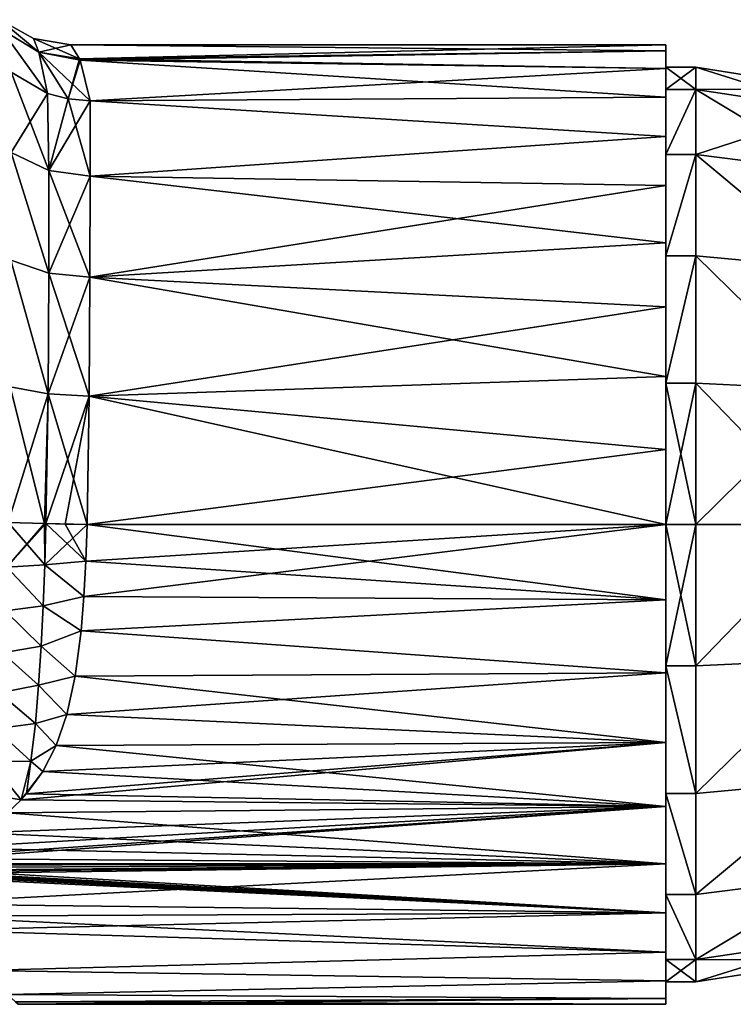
# Model space of a CAD drawing. Header units: millimetres. Extents: x -36 to 82, y -89 to 17.
# Tile 71 of 79: x 18 to 50, y -29 to 15. Entities that reach past the tile are written whole.
import ezdxf

# ---------------------------------------------------------------- set-up
doc = ezdxf.new("R2010")
doc.units = ezdxf.units.MM
doc.header["$LTSCALE"] = 65.185185
for name, color, linetype in [('1', 7, 'CONTINUOUS'), ('12', 7, 'CONTINUOUS'), ('13', 7, 'CONTINUOUS'), ('2', 7, 'CONTINUOUS'), ('3', 7, 'CONTINUOUS'), ('4', 7, 'CONTINUOUS'), ('5', 7, 'CONTINUOUS'), ('57', 7, 'CONTINUOUS'), ('61', 7, 'CONTINUOUS'), ('71', 7, 'CONTINUOUS'), ('72', 7, 'CONTINUOUS'), ('73', 7, 'CONTINUOUS'), ('74', 7, 'CONTINUOUS')]:
    doc.layers.add(name, color=color, linetype=linetype)

msp = doc.modelspace()

# ---------------------------------------------------------------- linework, layer by layer
at = {"layer": '1', "color": 7, "linetype": 'CONTINUOUS', "true_color": 0xe6e6e6}
for points in [[(46.5, 13.735, -3.363), (46.5, 14, 0), (46.5, 11.996, -6.335), (46.5, 13.735, -3.363)], [(46.5, 14, 0), (46.5, 13.735, 3.363), (46.5, 13), (46.5, 14, 0)], [(46.5, 14, 0), (46.5, 13), (46.5, 11.996, -6.335), (46.5, 14, 0)], [(46.5, 12.947, -6.644), (46.5, 13.735, -3.363), (46.5, 11.996, -6.335), (46.5, 12.947, -6.644)], [(46.5, 13.735, 3.363), (46.5, 12.947, 6.644), (46.5, 11.996, 6.335), (46.5, 13.735, 3.363)], [(46.5, 13), (46.5, 13.735, 3.363), (46.5, 11.996, 6.335), (46.5, 13)], [(46.5, 11.657, -9.761), (46.5, 12.947, -6.644), (46.5, 9.085, -12.049), (46.5, 11.657, -9.761)], [(46.5, 9.085, -12.049), (46.5, 12.947, -6.644), (46.5, 11.996, -6.335), (46.5, 9.085, -12.049)], [(46.5, 12.947, 6.644), (46.5, 11.657, 9.761), (46.5, 11.996, 6.335), (46.5, 12.947, 6.644)], [(46.5, 11.996, 6.335), (46.5, 11.657, 9.761), (46.5, 9.085, 12.049), (46.5, 11.996, 6.335)], [(46.5, 9.894, -12.637), (46.5, 11.657, -9.761), (46.5, 9.085, -12.049), (46.5, 9.894, -12.637)], [(46.5, 11.657, 9.761), (46.5, 9.894, 12.637), (46.5, 9.085, 12.049), (46.5, 11.657, 9.761)], [(46.5, 7.702, -15.203), (46.5, 9.894, -12.637), (46.5, 4.55, -16.585), (46.5, 7.702, -15.203)], [(46.5, 4.55, -16.585), (46.5, 9.894, -12.637), (46.5, 9.085, -12.049), (46.5, 4.55, -16.585)], [(46.5, 9.894, 12.637), (46.5, 7.702, 15.203), (46.5, 9.085, 12.049), (46.5, 9.894, 12.637)], [(46.5, 9.085, 12.049), (46.5, 7.702, 15.203), (46.5, 4.55, 16.585), (46.5, 9.085, 12.049)], [(46.5, 5.138, -17.394), (46.5, 7.702, -15.203), (46.5, 4.55, -16.585), (46.5, 5.138, -17.394)], [(46.5, 7.702, 15.203), (46.5, 5.138, 17.394), (46.5, 4.55, 16.585), (46.5, 7.702, 15.203)], [(46.5, 2.261, -19.156), (46.5, 5.138, -17.394), (46.5, -1.166, -19.497), (46.5, 2.261, -19.156)], [(46.5, -1.166, -19.497), (46.5, 5.138, -17.394), (46.5, 4.55, -16.585), (46.5, -1.166, -19.497)], [(46.5, 5.138, 17.394), (46.5, 2.261, 19.156), (46.5, 4.55, 16.585), (46.5, 5.138, 17.394)], [(46.5, 4.55, 16.585), (46.5, 2.261, 19.156), (46.5, -1.166, 19.497), (46.5, 4.55, 16.585)], [(46.5, -0.857, -20.448), (46.5, 2.261, -19.156), (46.5, -1.166, -19.497), (46.5, -0.857, -20.448)], [(46.5, 2.261, 19.156), (46.5, -0.856, 20.448), (46.5, -1.166, 19.497), (46.5, 2.261, 19.156)], [(46.5, -0.856, 20.448), (46.5, -4.136, 21.235), (46.5, -7.5, 20.5), (46.5, -0.856, 20.448)], [(46.5, -1.166, 19.497), (46.5, -0.856, 20.448), (46.5, -7.5, 20.5), (46.5, -1.166, 19.497)], [(46.5, -4.136, -21.235), (46.5, -0.857, -20.448), (46.5, -10.864, -21.235), (46.5, -4.136, -21.235)], [(46.5, -10.864, -21.235), (46.5, -0.857, -20.448), (46.5, -7.5, -20.5), (46.5, -10.864, -21.235)], [(46.5, -7.5, -20.5), (46.5, -0.857, -20.448), (46.5, -1.166, -19.497), (46.5, -7.5, -20.5)], [(46.5, -7.5, -21.5), (46.5, -4.136, -21.235), (46.5, -10.864, -21.235), (46.5, -7.5, -21.5)], [(46.5, -10.864, 21.235), (46.5, -14.143, 20.448), (46.5, -4.136, 21.235), (46.5, -10.864, 21.235)], [(46.5, -4.136, 21.235), (46.5, -14.143, 20.448), (46.5, -7.5, 20.5), (46.5, -4.136, 21.235)], [(46.5, -7.5, 21.5), (46.5, -10.864, 21.235), (46.5, -4.136, 21.235), (46.5, -7.5, 21.5)], [(46.5, -14.144, -20.448), (46.5, -10.864, -21.235), (46.5, -7.5, -20.5), (46.5, -14.144, -20.448)], [(46.5, -13.834, -19.497), (46.5, -14.144, -20.448), (46.5, -7.5, -20.5), (46.5, -13.834, -19.497)], [(46.5, -7.5, 20.5), (46.5, -14.143, 20.448), (46.5, -13.834, 19.497), (46.5, -7.5, 20.5)], [(46.5, -17.261, -19.156), (46.5, -14.144, -20.448), (46.5, -13.834, -19.497), (46.5, -17.261, -19.156)], [(46.5, -19.55, -16.585), (46.5, -17.261, -19.156), (46.5, -13.834, -19.497), (46.5, -19.55, -16.585)], [(46.5, -17.261, 19.156), (46.5, -20.138, 17.394), (46.5, -13.834, 19.497), (46.5, -17.261, 19.156)], [(46.5, -13.834, 19.497), (46.5, -20.138, 17.394), (46.5, -19.55, 16.585), (46.5, -13.834, 19.497)], [(46.5, -14.143, 20.448), (46.5, -17.261, 19.156), (46.5, -13.834, 19.497), (46.5, -14.143, 20.448)], [(46.5, -20.138, -17.394), (46.5, -17.261, -19.156), (46.5, -19.55, -16.585), (46.5, -20.138, -17.394)], [(46.5, -22.702, -15.203), (46.5, -20.138, -17.394), (46.5, -19.55, -16.585), (46.5, -22.702, -15.203)], [(46.5, -24.085, -12.049), (46.5, -22.702, -15.203), (46.5, -19.55, -16.585), (46.5, -24.085, -12.049)], [(46.5, -22.702, 15.203), (46.5, -24.894, 12.637), (46.5, -19.55, 16.585), (46.5, -22.702, 15.203)], [(46.5, -19.55, 16.585), (46.5, -24.894, 12.637), (46.5, -24.085, 12.049), (46.5, -19.55, 16.585)], [(46.5, -20.138, 17.394), (46.5, -22.702, 15.203), (46.5, -19.55, 16.585), (46.5, -20.138, 17.394)], [(46.5, -24.894, -12.637), (46.5, -22.702, -15.203), (46.5, -24.085, -12.049), (46.5, -24.894, -12.637)], [(46.5, -26.657, -9.761), (46.5, -24.894, -12.637), (46.5, -24.085, -12.049), (46.5, -26.657, -9.761)], [(46.5, -26.996, -6.335), (46.5, -26.657, -9.761), (46.5, -24.085, -12.049), (46.5, -26.996, -6.335)], [(46.5, -26.657, 9.761), (46.5, -27.947, 6.644), (46.5, -24.085, 12.049), (46.5, -26.657, 9.761)], [(46.5, -24.085, 12.049), (46.5, -27.947, 6.644), (46.5, -26.996, 6.335), (46.5, -24.085, 12.049)], [(46.5, -24.894, 12.637), (46.5, -26.657, 9.761), (46.5, -24.085, 12.049), (46.5, -24.894, 12.637)], [(46.5, -27.947, -6.644), (46.5, -26.657, -9.761), (46.5, -26.996, -6.335), (46.5, -27.947, -6.644)], [(46.5, -28.735, -3.363), (46.5, -27.947, -6.644), (46.5, -26.996, -6.335), (46.5, -28.735, -3.363)], [(46.5, -28), (46.5, -28.735, -3.363), (46.5, -26.996, -6.335), (46.5, -28)], [(46.5, -28.735, 3.363), (46.5, -29, 0), (46.5, -26.996, 6.335), (46.5, -28.735, 3.363)], [(46.5, -26.996, 6.335), (46.5, -29, 0), (46.5, -28), (46.5, -26.996, 6.335)], [(46.5, -27.947, 6.644), (46.5, -28.735, 3.363), (46.5, -26.996, 6.335), (46.5, -27.947, 6.644)], [(46.5, -29, 0), (46.5, -28.735, -3.363), (46.5, -28), (46.5, -29, 0)]]:
    msp.add_3dface(points, dxfattribs=at)
at = {"layer": '12', "color": 7, "linetype": 'CONTINUOUS', "true_color": 0xe6e6e6}
for points in [[(18.154, 14.292, 0), (16.667, 15.132, 0), (18.398, 13.672, 5.401), (18.154, 14.292, 0)], [(16.667, 15.132, 0), (16.713, 14.709, 5.831), (18.398, 13.672, 5.401), (16.667, 15.132, 0)], [(17.158, 12.786, 10.761), (18.78, 11.829, 10.254), (16.713, 14.709, 5.831), (17.158, 12.786, 10.761)], [(16.713, 14.709, 5.831), (18.78, 11.829, 10.254), (18.398, 13.672, 5.401), (16.713, 14.709, 5.831)], [(19.836, 14, 0), (18.154, 14.292, 0), (20.223, 13.38, 5.125), (19.836, 14, 0)], [(18.154, 14.292, 0), (18.398, 13.672, 5.401), (20.223, 13.38, 5.125), (18.154, 14.292, 0)], [(19.718, 11.578, 10.121), (20.693, 11.493, 10.076), (18.398, 13.672, 5.401), (19.718, 11.578, 10.121)], [(18.398, 13.672, 5.401), (20.693, 11.493, 10.076), (20.255, 13.32, 5.365), (18.398, 13.672, 5.401)], [(18.78, 11.829, 10.254), (19.718, 11.578, 10.121), (18.398, 13.672, 5.401), (18.78, 11.829, 10.254)], [(20.223, 13.38, 5.125), (18.398, 13.672, 5.401), (20.255, 13.32, 5.365), (20.223, 13.38, 5.125)]]:
    msp.add_3dface(points, dxfattribs=at)
at = {"layer": '13', "color": 7, "linetype": 'CONTINUOUS', "true_color": 0xe6e6e6}
for points in [[(46.5, 14, 0), (19.836, 14, 0), (20.223, 13.38, 5.125), (46.5, 14, 0)], [(46.5, 13.735, 3.363), (46.5, 14, 0), (20.223, 13.38, 5.125), (46.5, 13.735, 3.363)], [(46.5, 13.735, 3.363), (20.223, 13.38, 5.125), (20.255, 13.32, 5.365), (46.5, 13.735, 3.363)], [(46.5, 12.947, 6.644), (46.5, 13.735, 3.363), (20.255, 13.32, 5.365), (46.5, 12.947, 6.644)], [(20.693, 11.493, 10.076), (46.5, 12.947, 6.644), (20.255, 13.32, 5.365), (20.693, 11.493, 10.076)], [(46.5, 11.657, 9.761), (46.5, 12.947, 6.644), (20.693, 11.493, 10.076), (46.5, 11.657, 9.761)], [(46.5, 9.894, 12.637), (20.693, 11.493, 10.076), (20.692, 8.112, 14.782), (46.5, 9.894, 12.637)], [(46.5, 9.894, 12.637), (46.5, 11.657, 9.761), (20.693, 11.493, 10.076), (46.5, 9.894, 12.637)], [(46.5, 7.702, 15.203), (46.5, 9.894, 12.637), (20.692, 8.112, 14.782), (46.5, 7.702, 15.203)], [(20.685, 3.59, 18.419), (46.5, 7.702, 15.203), (20.692, 8.112, 14.782), (20.685, 3.59, 18.419)], [(46.5, 5.138, 17.394), (46.5, 7.702, 15.203), (20.685, 3.59, 18.419), (46.5, 5.138, 17.394)], [(46.5, 2.261, 19.156), (46.5, 5.138, 17.394), (20.685, 3.59, 18.419), (46.5, 2.261, 19.156)], [(20.659, -1.744, 20.715), (46.5, 2.261, 19.156), (20.685, 3.59, 18.419), (20.659, -1.744, 20.715)], [(46.5, -0.856, 20.448), (46.5, 2.261, 19.156), (20.659, -1.744, 20.715), (46.5, -0.856, 20.448)], [(46.5, -4.136, 21.235), (46.5, -0.856, 20.448), (20.659, -1.744, 20.715), (46.5, -4.136, 21.235)], [(20.559, -7.5, 21.5), (46.5, -4.136, 21.235), (20.659, -1.744, 20.715), (20.559, -7.5, 21.5)], [(46.5, -7.5, 21.5), (46.5, -4.136, 21.235), (20.559, -7.5, 21.5), (46.5, -7.5, 21.5)], [(46.5, -10.864, 21.235), (46.5, -7.5, 21.5), (20.41, -10.728, 21.256), (46.5, -10.864, 21.235)], [(20.41, -10.728, 21.256), (46.5, -7.5, 21.5), (20.5, -9.134, 21.438), (20.41, -10.728, 21.256)], [(20.5, -9.134, 21.438), (46.5, -7.5, 21.5), (20.559, -7.5, 21.5), (20.5, -9.134, 21.438)], [(20.288, -12.258, 20.967), (46.5, -10.864, 21.235), (20.41, -10.728, 21.256), (20.288, -12.258, 20.967)], [(46.5, -14.143, 20.448), (46.5, -10.864, 21.235), (20.288, -12.258, 20.967), (46.5, -14.143, 20.448)], [(20.027, -14.298, 20.397), (46.5, -14.143, 20.448), (20.288, -12.258, 20.967), (20.027, -14.298, 20.397)], [(46.5, -17.261, 19.156), (46.5, -14.143, 20.448), (19.658, -16.003, 19.747), (46.5, -17.261, 19.156)], [(19.658, -16.003, 19.747), (46.5, -14.143, 20.448), (20.027, -14.298, 20.397), (19.658, -16.003, 19.747)], [(19.174, -17.405, 19.082), (46.5, -17.261, 19.156), (19.658, -16.003, 19.747), (19.174, -17.405, 19.082)], [(46.5, -20.138, 17.394), (46.5, -17.261, 19.156), (17.605, -19.84, 17.606), (46.5, -20.138, 17.394)], [(17.605, -19.84, 17.606), (46.5, -17.261, 19.156), (17.852, -19.565, 17.796), (17.605, -19.84, 17.606)], [(17.852, -19.565, 17.796), (46.5, -17.261, 19.156), (18.576, -18.571, 18.431), (17.852, -19.565, 17.796)], [(18.576, -18.571, 18.431), (46.5, -17.261, 19.156), (19.174, -17.405, 19.082), (18.576, -18.571, 18.431)], [(17, -20.415, 17.189), (46.5, -20.138, 17.394), (17.605, -19.84, 17.606), (17, -20.415, 17.189)], [(46.5, -22.702, 15.203), (46.5, -20.138, 17.394), (11.134, -22.683, 15.222), (46.5, -22.702, 15.203)], [(11.134, -22.683, 15.222), (46.5, -20.138, 17.394), (12.522, -22.464, 15.438), (11.134, -22.683, 15.222)], [(12.522, -22.464, 15.438), (46.5, -20.138, 17.394), (14.239, -21.989, 15.884), (12.522, -22.464, 15.438)], [(14.239, -21.989, 15.884), (46.5, -20.138, 17.394), (15.713, -21.314, 16.475), (14.239, -21.989, 15.884)], [(15.713, -21.314, 16.475), (46.5, -20.138, 17.394), (17, -20.415, 17.189), (15.713, -21.314, 16.475)], [(10.516, -23.017, 14.881), (46.5, -22.702, 15.203), (10.398, -22.877, 15.027), (10.516, -23.017, 14.881)], [(10.398, -22.877, 15.027), (46.5, -22.702, 15.203), (10.413, -22.757, 15.148), (10.398, -22.877, 15.027)], [(10.413, -22.757, 15.148), (46.5, -22.702, 15.203), (11.134, -22.683, 15.222), (10.413, -22.757, 15.148)], [(10.601, -23.096, 14.799), (46.5, -22.702, 15.203), (10.516, -23.017, 14.881), (10.601, -23.096, 14.799)], [(10.679, -23.188, 14.702), (46.5, -22.702, 15.203), (10.601, -23.096, 14.799), (10.679, -23.188, 14.702)], [(12.326, -24.499, 13.164), (46.5, -22.702, 15.203), (10.679, -23.188, 14.702), (12.326, -24.499, 13.164)], [(46.5, -24.894, 12.637), (46.5, -22.702, 15.203), (12.326, -24.499, 13.164), (46.5, -24.894, 12.637)], [(12.997, -25.055, 12.413), (46.5, -24.894, 12.637), (12.326, -24.499, 13.164), (12.997, -25.055, 12.413)], [(13.726, -25.67, 11.493), (46.5, -24.894, 12.637), (12.997, -25.055, 12.413), (13.726, -25.67, 11.493)], [(46.5, -26.657, 9.761), (46.5, -24.894, 12.637), (13.726, -25.67, 11.493), (46.5, -26.657, 9.761)], [(15.796, -27.478, 7.945), (46.5, -26.657, 9.761), (13.726, -25.67, 11.493), (15.796, -27.478, 7.945)], [(46.5, -27.947, 6.644), (46.5, -26.657, 9.761), (15.796, -27.478, 7.945), (46.5, -27.947, 6.644)], [(17, -28.566, 4.3), (46.5, -27.947, 6.644), (15.796, -27.478, 7.945), (17, -28.566, 4.3)], [(46.5, -28.735, 3.363), (46.5, -27.947, 6.644), (17, -28.566, 4.3), (46.5, -28.735, 3.363)], [(17.357, -28.892, 2.152), (46.5, -28.735, 3.363), (17, -28.566, 4.3), (17.357, -28.892, 2.152)], [(17.475, -29, 0), (46.5, -28.735, 3.363), (17.357, -28.892, 2.152), (17.475, -29, 0)], [(46.5, -29, 0), (46.5, -28.735, 3.363), (17.475, -29, 0), (46.5, -29, 0)]]:
    msp.add_3dface(points, dxfattribs=at)
at = {"layer": '2', "color": 7, "linetype": 'CONTINUOUS', "true_color": 0xe6e6e6}
for points in [[(46.5, 14, 0), (46.5, 13.735, -3.363), (19.836, 14, 0), (46.5, 14, 0)], [(19.836, 14, 0), (46.5, 13.735, -3.363), (20.223, 13.38, -5.125), (19.836, 14, 0)], [(46.5, 13.735, -3.363), (46.5, 12.947, -6.644), (20.223, 13.38, -5.125), (46.5, 13.735, -3.363)], [(20.223, 13.38, -5.125), (46.5, 12.947, -6.644), (20.255, 13.32, -5.365), (20.223, 13.38, -5.125)], [(46.5, 12.947, -6.644), (46.5, 11.657, -9.761), (20.255, 13.32, -5.365), (46.5, 12.947, -6.644)], [(20.255, 13.32, -5.365), (46.5, 11.657, -9.761), (20.693, 11.493, -10.076), (20.255, 13.32, -5.365)], [(20.693, 11.493, -10.076), (46.5, 9.894, -12.637), (20.692, 8.112, -14.782), (20.693, 11.493, -10.076)], [(46.5, 11.657, -9.761), (46.5, 9.894, -12.637), (20.693, 11.493, -10.076), (46.5, 11.657, -9.761)], [(46.5, 9.894, -12.637), (46.5, 7.702, -15.203), (20.692, 8.112, -14.782), (46.5, 9.894, -12.637)], [(20.692, 8.112, -14.782), (46.5, 5.138, -17.394), (20.685, 3.59, -18.419), (20.692, 8.112, -14.782)], [(46.5, 7.702, -15.203), (46.5, 5.138, -17.394), (20.692, 8.112, -14.782), (46.5, 7.702, -15.203)], [(46.5, 5.138, -17.394), (46.5, 2.261, -19.156), (20.685, 3.59, -18.419), (46.5, 5.138, -17.394)], [(20.685, 3.59, -18.419), (46.5, -0.857, -20.448), (20.659, -1.744, -20.715), (20.685, 3.59, -18.419)], [(46.5, 2.261, -19.156), (46.5, -0.857, -20.448), (20.685, 3.59, -18.419), (46.5, 2.261, -19.156)], [(46.5, -0.857, -20.448), (46.5, -4.136, -21.235), (20.659, -1.744, -20.715), (46.5, -0.857, -20.448)], [(20.659, -1.744, -20.715), (46.5, -7.5, -21.5), (20.559, -7.5, -21.5), (20.659, -1.744, -20.715)], [(46.5, -4.136, -21.235), (46.5, -7.5, -21.5), (20.659, -1.744, -20.715), (46.5, -4.136, -21.235)], [(20.559, -7.5, -21.5), (46.5, -10.864, -21.235), (20.5, -9.134, -21.438), (20.559, -7.5, -21.5)], [(46.5, -7.5, -21.5), (46.5, -10.864, -21.235), (20.559, -7.5, -21.5), (46.5, -7.5, -21.5)], [(20.5, -9.134, -21.438), (46.5, -10.864, -21.235), (20.41, -10.728, -21.256), (20.5, -9.134, -21.438)], [(20.41, -10.728, -21.256), (46.5, -10.864, -21.235), (20.288, -12.258, -20.967), (20.41, -10.728, -21.256)], [(46.5, -10.864, -21.235), (46.5, -14.144, -20.448), (20.288, -12.258, -20.967), (46.5, -10.864, -21.235)], [(20.288, -12.258, -20.967), (46.5, -14.144, -20.448), (20.027, -14.298, -20.397), (20.288, -12.258, -20.967)], [(20.027, -14.298, -20.397), (46.5, -17.261, -19.156), (19.658, -16.003, -19.747), (20.027, -14.298, -20.397)], [(46.5, -14.144, -20.448), (46.5, -17.261, -19.156), (20.027, -14.298, -20.397), (46.5, -14.144, -20.448)], [(19.658, -16.003, -19.747), (46.5, -17.261, -19.156), (19.174, -17.405, -19.082), (19.658, -16.003, -19.747)], [(19.174, -17.405, -19.082), (46.5, -20.138, -17.394), (18.576, -18.571, -18.431), (19.174, -17.405, -19.082)], [(46.5, -17.261, -19.156), (46.5, -20.138, -17.394), (19.174, -17.405, -19.082), (46.5, -17.261, -19.156)], [(18.576, -18.571, -18.431), (46.5, -20.138, -17.394), (17.852, -19.565, -17.796), (18.576, -18.571, -18.431)], [(17.605, -19.84, -17.606), (46.5, -20.138, -17.394), (17, -20.415, -17.189), (17.605, -19.84, -17.606)], [(17.852, -19.565, -17.796), (46.5, -20.138, -17.394), (17.605, -19.84, -17.606), (17.852, -19.565, -17.796)], [(46.5, -20.138, -17.394), (46.5, -22.702, -15.203), (17, -20.415, -17.189), (46.5, -20.138, -17.394)], [(17, -20.415, -17.189), (46.5, -22.702, -15.203), (15.707, -21.318, -16.471), (17, -20.415, -17.189)], [(15.707, -21.318, -16.471), (46.5, -22.702, -15.203), (14.258, -21.983, -15.89), (15.707, -21.318, -16.471)], [(14.258, -21.983, -15.89), (46.5, -22.702, -15.203), (12.505, -22.467, -15.435), (14.258, -21.983, -15.89)], [(12.505, -22.467, -15.435), (46.5, -22.702, -15.203), (11.127, -22.685, -15.221), (12.505, -22.467, -15.435)], [(10.413, -22.757, -15.148), (46.5, -24.894, -12.637), (10.399, -22.878, -15.025), (10.413, -22.757, -15.148)], [(10.399, -22.878, -15.025), (46.5, -24.894, -12.637), (10.447, -22.948, -14.953), (10.399, -22.878, -15.025)], [(11.127, -22.685, -15.221), (46.5, -22.702, -15.203), (10.413, -22.757, -15.148), (11.127, -22.685, -15.221)], [(46.5, -22.702, -15.203), (46.5, -24.894, -12.637), (10.413, -22.757, -15.148), (46.5, -22.702, -15.203)], [(10.447, -22.948, -14.953), (46.5, -24.894, -12.637), (10.519, -23.02, -14.879), (10.447, -22.948, -14.953)], [(10.519, -23.02, -14.879), (46.5, -24.894, -12.637), (10.604, -23.099, -14.796), (10.519, -23.02, -14.879)], [(10.604, -23.099, -14.796), (46.5, -24.894, -12.637), (10.679, -23.188, -14.702), (10.604, -23.099, -14.796)], [(10.679, -23.188, -14.702), (46.5, -24.894, -12.637), (12.328, -24.5, -13.162), (10.679, -23.188, -14.702)], [(12.328, -24.5, -13.162), (46.5, -24.894, -12.637), (12.998, -25.055, -12.413), (12.328, -24.5, -13.162)], [(46.5, -24.894, -12.637), (46.5, -26.657, -9.761), (12.998, -25.055, -12.413), (46.5, -24.894, -12.637)], [(12.998, -25.055, -12.413), (46.5, -26.657, -9.761), (13.729, -25.673, -11.489), (12.998, -25.055, -12.413)], [(13.729, -25.673, -11.489), (46.5, -26.657, -9.761), (15.797, -27.479, -7.943), (13.729, -25.673, -11.489)], [(46.5, -26.657, -9.761), (46.5, -27.947, -6.644), (15.797, -27.479, -7.943), (46.5, -26.657, -9.761)], [(15.797, -27.479, -7.943), (46.5, -27.947, -6.644), (17, -28.566, -4.3), (15.797, -27.479, -7.943)], [(46.5, -27.947, -6.644), (46.5, -28.735, -3.363), (17, -28.566, -4.3), (46.5, -27.947, -6.644)], [(17, -28.566, -4.3), (46.5, -28.735, -3.363), (17.357, -28.892, -2.152), (17, -28.566, -4.3)], [(46.5, -28.735, -3.363), (46.5, -29, 0), (17.357, -28.892, -2.152), (46.5, -28.735, -3.363)], [(17.357, -28.892, -2.152), (46.5, -29, 0), (17.475, -29, 0), (17.357, -28.892, -2.152)]]:
    msp.add_3dface(points, dxfattribs=at)
at = {"layer": '3', "color": 7, "linetype": 'CONTINUOUS', "true_color": 0xe6e6e6}
for points in [[(18.398, 13.673, -5.401), (16.713, 14.71, -5.831), (16.667, 15.132, 0), (18.398, 13.673, -5.401)], [(18.154, 14.292, 0), (18.398, 13.673, -5.401), (16.667, 15.132, 0), (18.154, 14.292, 0)], [(18.78, 11.829, -10.254), (17.158, 12.786, -10.761), (16.713, 14.71, -5.831), (18.78, 11.829, -10.254)], [(18.398, 13.673, -5.401), (18.78, 11.829, -10.254), (16.713, 14.71, -5.831), (18.398, 13.673, -5.401)], [(19.836, 14, 0), (18.398, 13.673, -5.401), (18.154, 14.292, 0), (19.836, 14, 0)], [(19.836, 14, 0), (20.223, 13.38, -5.125), (18.398, 13.673, -5.401), (19.836, 14, 0)], [(20.223, 13.38, -5.125), (19.718, 11.578, -10.121), (18.398, 13.673, -5.401), (20.223, 13.38, -5.125)], [(19.718, 11.578, -10.121), (18.78, 11.829, -10.254), (18.398, 13.673, -5.401), (19.718, 11.578, -10.121)], [(20.223, 13.38, -5.125), (20.255, 13.32, -5.365), (19.718, 11.578, -10.121), (20.223, 13.38, -5.125)], [(20.255, 13.32, -5.365), (20.693, 11.493, -10.076), (19.718, 11.578, -10.121), (20.255, 13.32, -5.365)]]:
    msp.add_3dface(points, dxfattribs=at)
at = {"layer": '4', "color": 7, "linetype": 'CONTINUOUS', "true_color": 0xe6e6e6}
for points in [[(17.158, 12.786, -10.761), (18.78, 11.829, -10.254), (17.157, 9.176, -15.788), (17.158, 12.786, -10.761)], [(17.157, 9.176, -15.788), (18.78, 11.829, -10.254), (18.852, 8.367, -15.023), (17.157, 9.176, -15.788)], [(18.78, 11.829, -10.254), (19.718, 11.578, -10.121), (18.852, 8.367, -15.023), (18.78, 11.829, -10.254)], [(19.718, 11.578, -10.121), (20.693, 11.493, -10.076), (18.852, 8.367, -15.023), (19.718, 11.578, -10.121)], [(20.693, 11.493, -10.076), (20.692, 8.112, -14.782), (18.852, 8.367, -15.023), (20.693, 11.493, -10.076)], [(17.148, 4.352, -19.672), (17.157, 9.176, -15.788), (18.844, 3.774, -18.719), (17.148, 4.352, -19.672)], [(17.157, 9.176, -15.788), (18.852, 8.367, -15.023), (18.844, 3.774, -18.719), (17.157, 9.176, -15.788)], [(18.852, 8.367, -15.023), (20.692, 8.112, -14.782), (18.844, 3.774, -18.719), (18.852, 8.367, -15.023)], [(20.692, 8.112, -14.782), (20.685, 3.59, -18.419), (18.844, 3.774, -18.719), (20.692, 8.112, -14.782)], [(18.817, -1.638, -21.051), (17.12, -1.328, -22.123), (17.148, 4.352, -19.672), (18.817, -1.638, -21.051)], [(18.817, -1.638, -21.051), (17.148, 4.352, -19.672), (18.844, 3.774, -18.719), (18.817, -1.638, -21.051)], [(20.685, 3.59, -18.419), (18.817, -1.638, -21.051), (18.844, 3.774, -18.719), (20.685, 3.59, -18.419)], [(20.685, 3.59, -18.419), (20.659, -1.744, -20.715), (18.817, -1.638, -21.051), (20.685, 3.59, -18.419)], [(18.817, -1.638, -21.051), (17.023, -7.411, -22.966), (17.12, -1.328, -22.123), (18.817, -1.638, -21.051)], [(18.646, -7.452, -21.881), (17.023, -7.411, -22.966), (18.817, -1.638, -21.051), (18.646, -7.452, -21.881)], [(18.717, -7.454, -21.852), (18.646, -7.452, -21.881), (18.817, -1.638, -21.051), (18.717, -7.454, -21.852)], [(20.659, -1.744, -20.715), (18.717, -7.454, -21.852), (18.817, -1.638, -21.051), (20.659, -1.744, -20.715)], [(18.717, -7.454, -21.852), (20.659, -1.744, -20.715), (19.584, -7.476, -21.596), (18.717, -7.454, -21.852)], [(20.659, -1.744, -20.715), (20.559, -7.5, -21.5), (19.584, -7.476, -21.596), (20.659, -1.744, -20.715)]]:
    msp.add_3dface(points, dxfattribs=at)
at = {"layer": '5', "color": 7, "linetype": 'CONTINUOUS', "true_color": 0xe6e6e6}
for points in [[(16.964, -9.403, -22.874), (17.023, -7.411, -22.966), (18.666, -9.306, -21.77), (16.964, -9.403, -22.874)], [(17.023, -7.411, -22.966), (18.646, -7.452, -21.881), (18.666, -9.306, -21.77), (17.023, -7.411, -22.966)], [(18.646, -7.452, -21.881), (18.717, -7.454, -21.852), (18.666, -9.306, -21.77), (18.646, -7.452, -21.881)], [(18.717, -7.454, -21.852), (20.5, -9.134, -21.438), (18.666, -9.306, -21.77), (18.717, -7.454, -21.852)], [(20.5, -9.134, -21.438), (18.717, -7.454, -21.852), (19.584, -7.476, -21.596), (20.5, -9.134, -21.438)], [(20.559, -7.5, -21.5), (20.5, -9.134, -21.438), (19.584, -7.476, -21.596), (20.559, -7.5, -21.5)], [(20.5, -9.134, -21.438), (20.41, -10.728, -21.256), (18.666, -9.306, -21.77), (20.5, -9.134, -21.438)], [(16.882, -11.36, -22.596), (16.964, -9.403, -22.874), (18.595, -11.142, -21.524), (16.882, -11.36, -22.596)], [(18.595, -11.142, -21.524), (16.964, -9.403, -22.874), (18.666, -9.306, -21.77), (18.595, -11.142, -21.524)], [(20.41, -10.728, -21.256), (18.595, -11.142, -21.524), (18.666, -9.306, -21.77), (20.41, -10.728, -21.256)], [(20.41, -10.728, -21.256), (20.288, -12.258, -20.967), (18.595, -11.142, -21.524), (20.41, -10.728, -21.256)], [(16.769, -13.251, -22.13), (16.882, -11.36, -22.596), (18.501, -12.945, -21.112), (16.769, -13.251, -22.13)], [(18.501, -12.945, -21.112), (16.882, -11.36, -22.596), (18.595, -11.142, -21.524), (18.501, -12.945, -21.112)], [(20.288, -12.258, -20.967), (18.501, -12.945, -21.112), (18.595, -11.142, -21.524), (20.288, -12.258, -20.967)], [(20.288, -12.258, -20.967), (20.027, -14.298, -20.397), (18.501, -12.945, -21.112), (20.288, -12.258, -20.967)], [(18.384, -14.701, -20.525), (16.769, -13.251, -22.13), (18.501, -12.945, -21.112), (18.384, -14.701, -20.525)], [(20.027, -14.298, -20.397), (18.384, -14.701, -20.525), (18.501, -12.945, -21.112), (20.027, -14.298, -20.397)], [(16.622, -15.033, -21.465), (16.769, -13.251, -22.13), (18.384, -14.701, -20.525), (16.622, -15.033, -21.465)], [(20.027, -14.298, -20.397), (19.658, -16.003, -19.747), (18.384, -14.701, -20.525), (20.027, -14.298, -20.397)], [(18.241, -16.407, -19.75), (16.622, -15.033, -21.465), (18.384, -14.701, -20.525), (18.241, -16.407, -19.75)], [(19.658, -16.003, -19.747), (18.241, -16.407, -19.75), (18.384, -14.701, -20.525), (19.658, -16.003, -19.747)], [(16.442, -16.659, -20.589), (16.622, -15.033, -21.465), (18.241, -16.407, -19.75), (16.442, -16.659, -20.589)], [(19.658, -16.003, -19.747), (19.174, -17.405, -19.082), (18.241, -16.407, -19.75), (19.658, -16.003, -19.747)], [(16.211, -18.131, -19.503), (16.442, -16.659, -20.589), (18.035, -18.096, -18.774), (16.211, -18.131, -19.503)], [(18.035, -18.096, -18.774), (16.442, -16.659, -20.589), (18.241, -16.407, -19.75), (18.035, -18.096, -18.774)], [(19.174, -17.405, -19.082), (18.035, -18.096, -18.774), (18.241, -16.407, -19.75), (19.174, -17.405, -19.082)], [(19.174, -17.405, -19.082), (18.576, -18.571, -18.431), (18.035, -18.096, -18.774), (19.174, -17.405, -19.082)], [(17.605, -19.84, -17.606), (15.795, -19.535, -18.25), (16.211, -18.131, -19.503), (17.605, -19.84, -17.606)], [(17.605, -19.84, -17.606), (16.211, -18.131, -19.503), (18.035, -18.096, -18.774), (17.605, -19.84, -17.606)], [(17.852, -19.565, -17.796), (17.605, -19.84, -17.606), (18.035, -18.096, -18.774), (17.852, -19.565, -17.796)], [(18.576, -18.571, -18.431), (17.852, -19.565, -17.796), (18.035, -18.096, -18.774), (18.576, -18.571, -18.431)], [(17.605, -19.84, -17.606), (17, -20.415, -17.189), (15.795, -19.535, -18.25), (17.605, -19.84, -17.606)]]:
    msp.add_3dface(points, dxfattribs=at)
at = {"layer": '57', "color": 7, "linetype": 'CONTINUOUS', "true_color": 0xe6e6e6}
for points in [[(17.023, -7.411, 22.966), (16.964, -9.403, 22.874), (18.646, -7.452, 21.881), (17.023, -7.411, 22.966)], [(18.646, -7.452, 21.881), (16.964, -9.403, 22.874), (18.715, -7.454, 21.853), (18.646, -7.452, 21.881)], [(18.715, -7.454, 21.853), (16.964, -9.403, 22.874), (18.666, -9.306, 21.77), (18.715, -7.454, 21.853)], [(20.559, -7.5, 21.5), (18.715, -7.454, 21.853), (18.666, -9.306, 21.77), (20.559, -7.5, 21.5)], [(20.5, -9.134, 21.438), (20.559, -7.5, 21.5), (18.666, -9.306, 21.77), (20.5, -9.134, 21.438)], [(20.41, -10.728, 21.256), (20.5, -9.134, 21.438), (18.666, -9.306, 21.77), (20.41, -10.728, 21.256)], [(16.964, -9.403, 22.874), (16.882, -11.361, 22.596), (18.595, -11.142, 21.524), (16.964, -9.403, 22.874)], [(18.666, -9.306, 21.77), (16.964, -9.403, 22.874), (18.595, -11.142, 21.524), (18.666, -9.306, 21.77)], [(20.41, -10.728, 21.256), (18.666, -9.306, 21.77), (18.595, -11.142, 21.524), (20.41, -10.728, 21.256)], [(20.288, -12.258, 20.967), (20.41, -10.728, 21.256), (18.595, -11.142, 21.524), (20.288, -12.258, 20.967)], [(16.882, -11.361, 22.596), (16.769, -13.253, 22.13), (18.501, -12.945, 21.112), (16.882, -11.361, 22.596)], [(18.595, -11.142, 21.524), (16.882, -11.361, 22.596), (18.501, -12.945, 21.112), (18.595, -11.142, 21.524)], [(20.288, -12.258, 20.967), (18.595, -11.142, 21.524), (18.501, -12.945, 21.112), (20.288, -12.258, 20.967)], [(20.027, -14.298, 20.397), (20.288, -12.258, 20.967), (18.501, -12.945, 21.112), (20.027, -14.298, 20.397)], [(18.501, -12.945, 21.112), (16.769, -13.253, 22.13), (18.384, -14.701, 20.525), (18.501, -12.945, 21.112)], [(20.027, -14.298, 20.397), (18.501, -12.945, 21.112), (18.384, -14.701, 20.525), (20.027, -14.298, 20.397)], [(16.769, -13.253, 22.13), (16.622, -15.035, 21.465), (18.384, -14.701, 20.525), (16.769, -13.253, 22.13)], [(19.658, -16.003, 19.747), (20.027, -14.298, 20.397), (18.384, -14.701, 20.525), (19.658, -16.003, 19.747)], [(18.384, -14.701, 20.525), (16.622, -15.035, 21.465), (18.241, -16.407, 19.75), (18.384, -14.701, 20.525)], [(19.658, -16.003, 19.747), (18.384, -14.701, 20.525), (18.241, -16.407, 19.75), (19.658, -16.003, 19.747)], [(16.622, -15.035, 21.465), (16.442, -16.66, 20.589), (18.241, -16.407, 19.75), (16.622, -15.035, 21.465)], [(19.174, -17.405, 19.082), (19.658, -16.003, 19.747), (18.241, -16.407, 19.75), (19.174, -17.405, 19.082)], [(16.442, -16.66, 20.589), (16.21, -18.133, 19.501), (18.035, -18.096, 18.774), (16.442, -16.66, 20.589)], [(18.241, -16.407, 19.75), (16.442, -16.66, 20.589), (18.035, -18.096, 18.774), (18.241, -16.407, 19.75)], [(19.174, -17.405, 19.082), (18.241, -16.407, 19.75), (18.035, -18.096, 18.774), (19.174, -17.405, 19.082)], [(18.576, -18.571, 18.431), (19.174, -17.405, 19.082), (18.035, -18.096, 18.774), (18.576, -18.571, 18.431)], [(15.794, -19.536, 18.248), (17.605, -19.84, 17.606), (16.21, -18.133, 19.501), (15.794, -19.536, 18.248)], [(16.21, -18.133, 19.501), (17.605, -19.84, 17.606), (18.035, -18.096, 18.774), (16.21, -18.133, 19.501)], [(17.605, -19.84, 17.606), (18.576, -18.571, 18.431), (18.035, -18.096, 18.774), (17.605, -19.84, 17.606)], [(17.605, -19.84, 17.606), (17.852, -19.565, 17.796), (18.576, -18.571, 18.431), (17.605, -19.84, 17.606)], [(17, -20.415, 17.189), (17.605, -19.84, 17.606), (15.794, -19.536, 18.248), (17, -20.415, 17.189)]]:
    msp.add_3dface(points, dxfattribs=at)
at = {"layer": '61', "color": 7, "linetype": 'CONTINUOUS', "true_color": 0xe6e6e6}
for points in [[(17.158, 12.786, 10.761), (17.156, 9.176, 15.788), (18.852, 8.367, 15.023), (17.158, 12.786, 10.761)], [(18.78, 11.829, 10.254), (17.158, 12.786, 10.761), (18.852, 8.367, 15.023), (18.78, 11.829, 10.254)], [(19.718, 11.578, 10.121), (18.78, 11.829, 10.254), (18.852, 8.367, 15.023), (19.718, 11.578, 10.121)], [(20.692, 8.112, 14.782), (19.718, 11.578, 10.121), (18.852, 8.367, 15.023), (20.692, 8.112, 14.782)], [(20.693, 11.493, 10.076), (19.718, 11.578, 10.121), (20.692, 8.112, 14.782), (20.693, 11.493, 10.076)], [(17.148, 4.352, 19.672), (18.844, 3.774, 18.718), (17.156, 9.176, 15.788), (17.148, 4.352, 19.672)], [(17.156, 9.176, 15.788), (18.844, 3.774, 18.718), (18.852, 8.367, 15.023), (17.156, 9.176, 15.788)], [(18.844, 3.774, 18.718), (20.685, 3.59, 18.419), (18.852, 8.367, 15.023), (18.844, 3.774, 18.718)], [(20.685, 3.59, 18.419), (20.692, 8.112, 14.782), (18.852, 8.367, 15.023), (20.685, 3.59, 18.419)], [(17.12, -1.328, 22.123), (18.817, -1.638, 21.051), (17.148, 4.352, 19.672), (17.12, -1.328, 22.123)], [(17.148, 4.352, 19.672), (18.817, -1.638, 21.051), (18.844, 3.774, 18.718), (17.148, 4.352, 19.672)], [(18.817, -1.638, 21.051), (20.659, -1.744, 20.715), (18.844, 3.774, 18.718), (18.817, -1.638, 21.051)], [(20.659, -1.744, 20.715), (20.685, 3.59, 18.419), (18.844, 3.774, 18.718), (20.659, -1.744, 20.715)], [(17.023, -7.411, 22.966), (18.646, -7.452, 21.881), (17.12, -1.328, 22.123), (17.023, -7.411, 22.966)], [(17.12, -1.328, 22.123), (18.646, -7.452, 21.881), (18.817, -1.638, 21.051), (17.12, -1.328, 22.123)], [(18.646, -7.452, 21.881), (18.715, -7.454, 21.853), (18.817, -1.638, 21.051), (18.646, -7.452, 21.881)], [(18.715, -7.454, 21.853), (20.559, -7.5, 21.5), (18.817, -1.638, 21.051), (18.715, -7.454, 21.853)], [(20.559, -7.5, 21.5), (20.659, -1.744, 20.715), (18.817, -1.638, 21.051), (20.559, -7.5, 21.5)]]:
    msp.add_3dface(points, dxfattribs=at)
at = {"layer": '71', "color": 7, "linetype": 'CONTINUOUS', "true_color": 0xe6e6e6}
for points in [[(53.965, 12.039, 0), (53.965, 11.083, -6.038), (47.841, 13), (53.965, 12.039, 0)], [(47.841, 13), (53.965, 11.083, -6.038), (47.841, 11.997, -6.335), (47.841, 13)], [(53.965, 11.083, -6.038), (53.965, 8.308, -11.485), (47.841, 11.997, -6.335), (53.965, 11.083, -6.038)], [(47.841, 11.997, -6.335), (53.965, 8.308, -11.485), (47.841, 9.085, -12.05), (47.841, 11.997, -6.335)], [(53.965, 8.308, -11.485), (53.965, 3.985, -15.808), (47.841, 9.085, -12.05), (53.965, 8.308, -11.485)], [(47.841, 9.085, -12.05), (53.965, 3.985, -15.808), (47.841, 4.549, -16.585), (47.841, 9.085, -12.05)], [(53.965, 3.985, -15.808), (53.965, -1.462, -18.583), (47.841, 4.549, -16.585), (53.965, 3.985, -15.808)], [(47.841, 4.549, -16.585), (53.965, -1.462, -18.583), (47.841, -1.165, -19.497), (47.841, 4.549, -16.585)], [(53.965, -1.462, -18.583), (53.965, -7.5, -19.539), (47.841, -1.165, -19.497), (53.965, -1.462, -18.583)], [(47.841, -1.165, -19.497), (53.965, -7.5, -19.539), (47.841, -7.5, -20.5), (47.841, -1.165, -19.497)], [(53.965, -7.5, -19.539), (53.965, -13.538, -18.583), (47.841, -13.834, -19.497), (53.965, -7.5, -19.539)], [(47.841, -7.5, -20.5), (53.965, -7.5, -19.539), (47.841, -13.834, -19.497), (47.841, -7.5, -20.5)], [(53.965, -13.538, -18.583), (53.965, -18.985, -15.808), (47.841, -19.549, -16.585), (53.965, -13.538, -18.583)], [(47.841, -13.834, -19.497), (53.965, -13.538, -18.583), (47.841, -19.549, -16.585), (47.841, -13.834, -19.497)], [(53.965, -18.985, -15.808), (53.965, -23.308, -11.485), (47.841, -24.085, -12.05), (53.965, -18.985, -15.808)], [(47.841, -19.549, -16.585), (53.965, -18.985, -15.808), (47.841, -24.085, -12.05), (47.841, -19.549, -16.585)], [(53.965, -23.308, -11.485), (53.965, -26.083, -6.038), (47.841, -26.997, -6.335), (53.965, -23.308, -11.485)], [(47.841, -24.085, -12.05), (53.965, -23.308, -11.485), (47.841, -26.997, -6.335), (47.841, -24.085, -12.05)], [(53.965, -26.083, -6.038), (53.965, -27.039, 0), (47.841, -26.997, -6.335), (53.965, -26.083, -6.038)], [(47.841, -26.997, -6.335), (53.965, -27.039, 0), (47.841, -28), (47.841, -26.997, -6.335)]]:
    msp.add_3dface(points, dxfattribs=at)
at = {"layer": '72', "color": 7, "linetype": 'CONTINUOUS', "true_color": 0xe6e6e6}
for points in [[(53.965, 12.039, 0), (47.841, 13), (47.841, 11.997, 6.335), (53.965, 12.039, 0)], [(53.965, 11.083, 6.038), (53.965, 12.039, 0), (47.841, 11.997, 6.335), (53.965, 11.083, 6.038)], [(47.841, 9.085, 12.05), (53.965, 11.083, 6.038), (47.841, 11.997, 6.335), (47.841, 9.085, 12.05)], [(53.965, 8.308, 11.485), (53.965, 11.083, 6.038), (47.841, 9.085, 12.05), (53.965, 8.308, 11.485)], [(53.965, 3.985, 15.808), (53.965, 8.308, 11.485), (47.841, 9.085, 12.05), (53.965, 3.985, 15.808)], [(47.841, 4.549, 16.585), (53.965, 3.985, 15.808), (47.841, 9.085, 12.05), (47.841, 4.549, 16.585)], [(53.965, -1.462, 18.583), (53.965, 3.985, 15.808), (47.841, 4.549, 16.585), (53.965, -1.462, 18.583)], [(47.841, -1.166, 19.497), (53.965, -1.462, 18.583), (47.841, 4.549, 16.585), (47.841, -1.166, 19.497)], [(47.841, -7.5, 20.5), (53.965, -1.462, 18.583), (47.841, -1.166, 19.497), (47.841, -7.5, 20.5)], [(53.965, -7.5, 19.539), (53.965, -1.462, 18.583), (47.841, -7.5, 20.5), (53.965, -7.5, 19.539)], [(53.965, -13.538, 18.583), (53.965, -7.5, 19.539), (47.841, -13.835, 19.497), (53.965, -13.538, 18.583)], [(47.841, -13.835, 19.497), (53.965, -7.5, 19.539), (47.841, -7.5, 20.5), (47.841, -13.835, 19.497)], [(53.965, -18.985, 15.808), (53.965, -13.538, 18.583), (47.841, -19.549, 16.585), (53.965, -18.985, 15.808)], [(47.841, -19.549, 16.585), (53.965, -13.538, 18.583), (47.841, -13.835, 19.497), (47.841, -19.549, 16.585)], [(53.965, -23.308, 11.485), (53.965, -18.985, 15.808), (47.841, -24.085, 12.05), (53.965, -23.308, 11.485)], [(47.841, -24.085, 12.05), (53.965, -18.985, 15.808), (47.841, -19.549, 16.585), (47.841, -24.085, 12.05)], [(53.965, -26.083, 6.038), (53.965, -23.308, 11.485), (47.841, -26.997, 6.335), (53.965, -26.083, 6.038)], [(47.841, -26.997, 6.335), (53.965, -23.308, 11.485), (47.841, -24.085, 12.05), (47.841, -26.997, 6.335)], [(47.841, -28), (53.965, -27.039, 0), (53.965, -26.083, 6.038), (47.841, -28)], [(47.841, -28), (53.965, -26.083, 6.038), (47.841, -26.997, 6.335), (47.841, -28)]]:
    msp.add_3dface(points, dxfattribs=at)
at = {"layer": '73', "color": 7, "linetype": 'CONTINUOUS', "true_color": 0xe6e6e6}
for points in [[(46.5, 13), (46.5, 11.996, 6.335), (47.841, 13), (46.5, 13)], [(47.841, 13), (46.5, 11.996, 6.335), (47.841, 11.997, 6.335), (47.841, 13)], [(46.5, 11.996, 6.335), (46.5, 9.085, 12.049), (47.841, 11.997, 6.335), (46.5, 11.996, 6.335)], [(46.5, 9.085, 12.049), (47.841, 9.085, 12.05), (47.841, 11.997, 6.335), (46.5, 9.085, 12.049)], [(46.5, 9.085, 12.049), (46.5, 4.55, 16.585), (47.841, 9.085, 12.05), (46.5, 9.085, 12.049)], [(46.5, 4.55, 16.585), (47.841, 4.549, 16.585), (47.841, 9.085, 12.05), (46.5, 4.55, 16.585)], [(46.5, 4.55, 16.585), (46.5, -1.166, 19.497), (47.841, 4.549, 16.585), (46.5, 4.55, 16.585)], [(46.5, -1.166, 19.497), (47.841, -1.166, 19.497), (47.841, 4.549, 16.585), (46.5, -1.166, 19.497)], [(46.5, -1.166, 19.497), (46.5, -7.5, 20.5), (47.841, -1.166, 19.497), (46.5, -1.166, 19.497)], [(46.5, -7.5, 20.5), (47.841, -7.5, 20.5), (47.841, -1.166, 19.497), (46.5, -7.5, 20.5)], [(46.5, -7.5, 20.5), (46.5, -13.834, 19.497), (47.841, -7.5, 20.5), (46.5, -7.5, 20.5)], [(46.5, -13.834, 19.497), (47.841, -13.835, 19.497), (47.841, -7.5, 20.5), (46.5, -13.834, 19.497)], [(46.5, -13.834, 19.497), (46.5, -19.55, 16.585), (47.841, -19.549, 16.585), (46.5, -13.834, 19.497)], [(46.5, -13.834, 19.497), (47.841, -19.549, 16.585), (47.841, -13.835, 19.497), (46.5, -13.834, 19.497)], [(46.5, -19.55, 16.585), (47.841, -24.085, 12.05), (47.841, -19.549, 16.585), (46.5, -19.55, 16.585)], [(46.5, -19.55, 16.585), (46.5, -24.085, 12.049), (47.841, -24.085, 12.05), (46.5, -19.55, 16.585)], [(46.5, -24.085, 12.049), (46.5, -26.996, 6.335), (47.841, -26.997, 6.335), (46.5, -24.085, 12.049)], [(46.5, -24.085, 12.049), (47.841, -26.997, 6.335), (47.841, -24.085, 12.05), (46.5, -24.085, 12.049)], [(46.5, -26.996, 6.335), (46.5, -28), (47.841, -26.997, 6.335), (46.5, -26.996, 6.335)], [(46.5, -28), (47.841, -28), (47.841, -26.997, 6.335), (46.5, -28)]]:
    msp.add_3dface(points, dxfattribs=at)
at = {"layer": '74', "color": 7, "linetype": 'CONTINUOUS', "true_color": 0xe6e6e6}
for points in [[(46.5, 11.996, -6.335), (46.5, 13), (47.841, 11.997, -6.335), (46.5, 11.996, -6.335)], [(46.5, 13), (47.841, 13), (47.841, 11.997, -6.335), (46.5, 13)], [(46.5, 9.085, -12.049), (46.5, 11.996, -6.335), (47.841, 11.997, -6.335), (46.5, 9.085, -12.049)], [(46.5, 9.085, -12.049), (47.841, 11.997, -6.335), (47.841, 9.085, -12.05), (46.5, 9.085, -12.049)], [(46.5, 4.55, -16.585), (46.5, 9.085, -12.049), (47.841, 9.085, -12.05), (46.5, 4.55, -16.585)], [(46.5, 4.55, -16.585), (47.841, 9.085, -12.05), (47.841, 4.549, -16.585), (46.5, 4.55, -16.585)], [(46.5, -1.166, -19.497), (46.5, 4.55, -16.585), (47.841, 4.549, -16.585), (46.5, -1.166, -19.497)], [(46.5, -1.166, -19.497), (47.841, 4.549, -16.585), (47.841, -1.165, -19.497), (46.5, -1.166, -19.497)], [(46.5, -1.166, -19.497), (47.841, -1.165, -19.497), (47.841, -7.5, -20.5), (46.5, -1.166, -19.497)], [(46.5, -7.5, -20.5), (46.5, -1.166, -19.497), (47.841, -7.5, -20.5), (46.5, -7.5, -20.5)], [(46.5, -13.834, -19.497), (46.5, -7.5, -20.5), (47.841, -13.834, -19.497), (46.5, -13.834, -19.497)], [(46.5, -7.5, -20.5), (47.841, -7.5, -20.5), (47.841, -13.834, -19.497), (46.5, -7.5, -20.5)], [(46.5, -19.55, -16.585), (46.5, -13.834, -19.497), (47.841, -19.549, -16.585), (46.5, -19.55, -16.585)], [(46.5, -13.834, -19.497), (47.841, -13.834, -19.497), (47.841, -19.549, -16.585), (46.5, -13.834, -19.497)], [(46.5, -19.55, -16.585), (47.841, -19.549, -16.585), (47.841, -24.085, -12.05), (46.5, -19.55, -16.585)], [(46.5, -24.085, -12.049), (46.5, -19.55, -16.585), (47.841, -24.085, -12.05), (46.5, -24.085, -12.049)], [(46.5, -26.996, -6.335), (46.5, -24.085, -12.049), (47.841, -26.997, -6.335), (46.5, -26.996, -6.335)], [(46.5, -24.085, -12.049), (47.841, -24.085, -12.05), (47.841, -26.997, -6.335), (46.5, -24.085, -12.049)], [(46.5, -28), (46.5, -26.996, -6.335), (47.841, -28), (46.5, -28)], [(46.5, -26.996, -6.335), (47.841, -26.997, -6.335), (47.841, -28), (46.5, -26.996, -6.335)]]:
    msp.add_3dface(points, dxfattribs=at)

doc.saveas('drawing.dxf')
